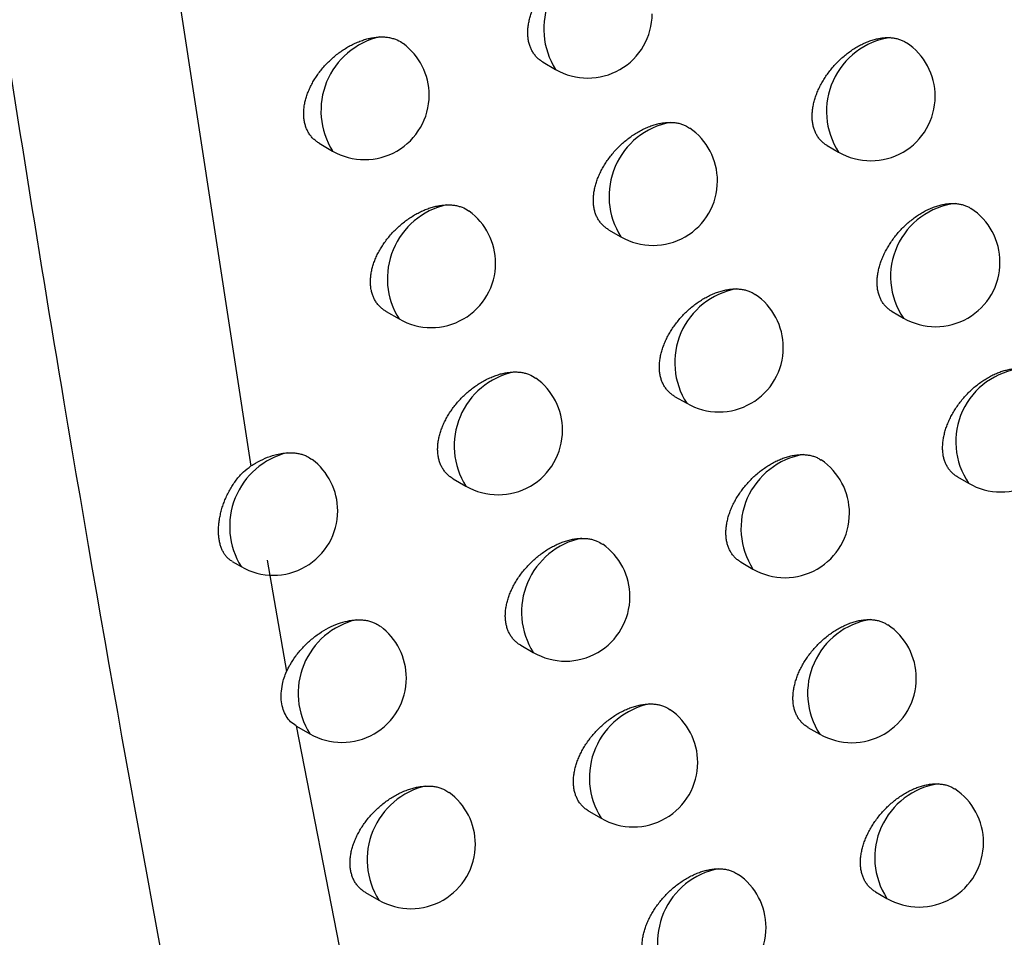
# Model space of a CAD drawing. Header units: millimetres. Extents: x -0.387 to 0.594, y -0.166 to 0.447.
# Tile 96 of 109: x 0.4678 to 0.47545, y 0.17626 to 0.18339. Entities that reach past the tile are written whole.
import ezdxf

# ---------------------------------------------------------------- set-up
doc = ezdxf.new("R2010")
doc.units = ezdxf.units.MM
doc.layers.add('FORMAT', color=7, linetype='Continuous')

msp = doc.modelspace()

# ---------------------------------------------------------------- linework, layer by layer
at = {"layer": 'FORMAT', "color": 7, "linetype": 'Continuous', "lineweight": 25}
for p, q in [((0.4686, 0.186376), (0.469595, 0.179922)), ((0.471864, 0.183057), (0.471961, 0.183001)), ((0.470126, 0.182428), (0.470229, 0.182368)), ((0.47407, 0.182411), (0.474159, 0.182359)), ((0.472373, 0.181757), (0.472468, 0.181702)), ((0.470644, 0.181123), (0.470745, 0.181064)), ((0.474574, 0.181121), (0.474662, 0.181071)), ((0.472885, 0.180463), (0.472979, 0.180409)), ((0.471165, 0.179823), (0.471265, 0.179766)), ((0.475082, 0.179838), (0.475168, 0.179788)), ((0.469449, 0.179181), (0.469519, 0.179141)), ((0.46972, 0.179192), (0.469872, 0.178326)), ((0.473401, 0.179175), (0.473493, 0.179122)), ((0.47169, 0.17853), (0.471788, 0.178474)), ((0.469947, 0.177904), (0.471172, 0.171619)), ((0.469948, 0.177903), (0.470052, 0.177843)), ((0.473921, 0.177893), (0.474012, 0.177841)), ((0.472218, 0.177243), (0.472315, 0.177187)), ((0.470485, 0.176611), (0.470588, 0.176552)), ((0.474445, 0.176617), (0.474534, 0.176565))]:
    msp.add_line(p, q, dxfattribs=at)
for centre, radius, start, end in [((0.472454, 0.183316), 0.0005848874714, 101.457502, 212.48703), ((0.472211, 0.183434), 0.0005, 240.0017, 0), ((0.470727, 0.182681), 0.0005881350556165, 103.233801, 212.11735), ((0.474643, 0.182676), 0.0005786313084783, 98.332893, 213.196306), ((0.474409, 0.182792), 0.0005000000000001, 0, 56.500048), ((0.470479, 0.182801), 0.0005000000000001, 0, 53.503188), ((0.470479, 0.182801), 0.0005, 240.0017, 0), ((0.474409, 0.182792), 0.0005000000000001, 240.0017, 0), ((0.47296, 0.182017), 0.0005838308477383, 100.924454, 212.608419), ((0.472718, 0.182135), 0.0005, 0, 55.273832), ((0.472718, 0.182135), 0.0005, 240.0017, 0), ((0.471242, 0.181377), 0.0005873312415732, 102.808597, 212.210666), ((0.475133, 0.181393), 0.000570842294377, 96.58978, 214.38438), ((0.474912, 0.181504), 0.0005, 0, 56.776434), ((0.470995, 0.181497), 0.0005000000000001, 0, 53.854222), ((0.470995, 0.181497), 0.0005000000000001, 240.0017, 0), ((0.474912, 0.181504), 0.0005, 240.0017, 0), ((0.473469, 0.180724), 0.0005826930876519, 100.359086, 212.739055), ((0.473229, 0.180842), 0.0005, 0, 55.594753), ((0.473229, 0.180842), 0.0005, 240.0017, 0), ((0.47176, 0.180079), 0.0005864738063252, 102.359384, 212.309984), ((0.471515, 0.180199), 0.0005, 0, 54.354884), ((0.475638, 0.180111), 0.0005696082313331, 95.862731, 214.522455), ((0.471515, 0.180199), 0.0005, 240.0017, 0), ((0.475418, 0.180221), 0.0005, 240.0017, 0), ((0.470019, 0.179453), 0.0005891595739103, 103.858291, 212.001424), ((0.473982, 0.179438), 0.000581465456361, 99.758825, 212.880024), ((0.469769, 0.179574), 0.0005, 0, 53.043574), ((0.473743, 0.179555), 0.0005, 0, 55.904494), ((0.469769, 0.179574), 0.0005, 240.0017, 0), ((0.473743, 0.179555), 0.0005, 240.0017, 0), ((0.472282, 0.178788), 0.0005855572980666, 101.884531, 212.415935), ((0.472038, 0.178907), 0.0005, 0, 54.699246), ((0.472038, 0.178907), 0.0005, 240.0017, 0), ((0.47055, 0.178156), 0.0005884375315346, 103.472033, 212.085879), ((0.474498, 0.178157), 0.0005801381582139, 99.120781, 213.032575), ((0.470302, 0.178276), 0.0005, 0, 53.416479), ((0.474262, 0.178274), 0.0005, 0, 56.202569), ((0.470302, 0.178276), 0.0005, 240.0017, 0), ((0.474262, 0.178274), 0.0005, 240.0017, 0), ((0.472808, 0.177502), 0.0005845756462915, 101.382241, 212.529234), ((0.472565, 0.17762), 0.0005, 0, 55.033158), ((0.472565, 0.17762), 0.0005, 240.0017, 0), ((0.471085, 0.176865), 0.0005876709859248, 103.064652, 212.175317), ((0.475018, 0.176882), 0.0005787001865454, 98.441685, 213.198149), ((0.474784, 0.176998), 0.0005, 0, 56.48828), ((0.470838, 0.176985), 0.0005, 0, 53.777102), ((0.470838, 0.176985), 0.0005, 240.0017, 0), ((0.474784, 0.176998), 0.0005, 240.0017, 0), ((0.473336, 0.176222), 0.0005835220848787, 100.85052, 212.650693), ((0.473095, 0.17634), 0.0005, 0, 55.356578), ((0.473095, 0.17634), 0.0005, 240.0017, 0)]:
    msp.add_arc(centre, radius, start, end, dxfattribs=at)
for points, knots in [([(0.4667984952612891, 0.1895504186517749), (0.4668702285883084, 0.1889966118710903), (0.4672674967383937, 0.1859295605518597), (0.4683323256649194, 0.1789053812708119), (0.4699421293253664, 0.1705778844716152), (0.4715314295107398, 0.163840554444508), (0.4725093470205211, 0.160021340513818), (0.4730284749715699, 0.1581272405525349), (0.4732880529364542, 0.1571801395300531)], [0, 0, 0, 0, 0.0497903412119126, 0.275745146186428, 0.6375461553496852, 0.8187324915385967, 0.9093613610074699, 1, 1, 1, 1]), ([(0.4718641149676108, 0.1830576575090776), (0.4718628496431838, 0.1830583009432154), (0.4718530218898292, 0.183063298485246), (0.4718366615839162, 0.1830754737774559), (0.4718151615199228, 0.1830942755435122), (0.4717962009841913, 0.1831162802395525), (0.4717801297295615, 0.1831405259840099), (0.4717671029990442, 0.1831666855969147), (0.4717569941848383, 0.1831945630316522), (0.4717497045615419, 0.1832246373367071), (0.4717454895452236, 0.1832561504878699), (0.4717442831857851, 0.1832886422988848), (0.4717459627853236, 0.1833219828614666), (0.4717505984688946, 0.1833566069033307), (0.4717581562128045, 0.1833918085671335), (0.4717684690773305, 0.1834271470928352), (0.4717814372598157, 0.1834625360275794), (0.4717972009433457, 0.1834982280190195), (0.4718155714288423, 0.1835336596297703), (0.4718363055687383, 0.1835684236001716), (0.4718593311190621, 0.1836024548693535), (0.471884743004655, 0.1836358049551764), (0.4719122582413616, 0.1836680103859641), (0.4719415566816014, 0.1836987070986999), (0.4719725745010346, 0.1837278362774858), (0.4720053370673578, 0.1837553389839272), (0.4720394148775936, 0.1837807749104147), (0.4720744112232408, 0.1838038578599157), (0.4721102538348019, 0.183824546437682), (0.4721469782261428, 0.1838427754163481), (0.4721839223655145, 0.1838581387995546), (0.4722206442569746, 0.1838704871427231), (0.4722570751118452, 0.183879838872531), (0.472293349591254, 0.1838861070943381), (0.4723203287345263, 0.1838884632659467), (0.4723350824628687, 0.1838887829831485), (0.4723381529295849, 0.1838888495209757)], [0, 0, 0, 0, 0.0045097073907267, 0.0350268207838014, 0.0657631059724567, 0.0971984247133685, 0.1288784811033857, 0.1587147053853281, 0.1887630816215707, 0.2194839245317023, 0.2504382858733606, 0.279863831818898, 0.3094942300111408, 0.3397685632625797, 0.3702642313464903, 0.3997253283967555, 0.429387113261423, 0.459675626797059, 0.4901779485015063, 0.5200928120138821, 0.5502088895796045, 0.5809520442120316, 0.6119087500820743, 0.6424968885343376, 0.673291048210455, 0.7047292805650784, 0.7363878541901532, 0.7675768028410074, 0.7989788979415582, 0.8310520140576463, 0.8633567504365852, 0.8948017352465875, 0.9264662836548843, 0.9588274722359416, 0.9914313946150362, 1, 1, 1, 1]), ([(0.4701261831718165, 0.1824281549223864), (0.4701247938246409, 0.1824288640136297), (0.4701146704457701, 0.1824340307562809), (0.4700978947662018, 0.182446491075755), (0.470075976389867, 0.1824656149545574), (0.4700566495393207, 0.1824879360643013), (0.4700403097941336, 0.1825124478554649), (0.4700271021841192, 0.1825388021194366), (0.4700168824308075, 0.1825667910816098), (0.4700095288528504, 0.182596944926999), (0.4700053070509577, 0.1826284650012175), (0.470004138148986, 0.1826608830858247), (0.4700058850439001, 0.1826940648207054), (0.4700106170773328, 0.1827284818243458), (0.4700182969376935, 0.1827634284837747), (0.4700287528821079, 0.1827984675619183), (0.4700418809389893, 0.1828335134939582), (0.4700578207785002, 0.1828688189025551), (0.4700763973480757, 0.1829038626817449), (0.4700973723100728, 0.1829382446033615), (0.4701206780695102, 0.1829718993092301), (0.470146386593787, 0.1830048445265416), (0.4701742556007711, 0.1830366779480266), (0.4702039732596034, 0.1830670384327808), (0.4702354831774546, 0.1830958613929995), (0.4702687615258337, 0.1831230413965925), (0.4703034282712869, 0.1831481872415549), (0.4703390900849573, 0.1831710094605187), (0.4703756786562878, 0.1831914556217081), (0.4704131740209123, 0.183209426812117), (0.4704503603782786, 0.1832243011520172), (0.4704867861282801, 0.1832360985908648), (0.4705223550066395, 0.1832449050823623), (0.4705578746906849, 0.1832511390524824), (0.4705810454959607, 0.1832527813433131), (0.4705926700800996, 0.1832536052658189)], [0, 0, 0, 0, 0.0049370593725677, 0.0359735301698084, 0.0672345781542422, 0.0992137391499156, 0.1314450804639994, 0.1616361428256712, 0.1920430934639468, 0.2231352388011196, 0.2544656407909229, 0.2841414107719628, 0.3140240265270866, 0.3445565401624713, 0.3753122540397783, 0.4050179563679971, 0.4349253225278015, 0.4654612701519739, 0.496211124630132, 0.5264598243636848, 0.5569106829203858, 0.5879899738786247, 0.6192826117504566, 0.6503540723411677, 0.6816333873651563, 0.713561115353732, 0.7457101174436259, 0.7775342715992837, 0.8095749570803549, 0.8422967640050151, 0.8752535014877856, 0.905933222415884, 0.9368075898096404, 0.9682969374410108, 1, 1, 1, 1]), ([(0.4705926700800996, 0.1832536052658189), (0.4706035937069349, 0.1832538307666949), (0.4706255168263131, 0.1832542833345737), (0.4706571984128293, 0.1832512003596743), (0.4706879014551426, 0.183245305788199), (0.4707261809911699, 0.183233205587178), (0.4707559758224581, 0.1832190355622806), (0.4707734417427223, 0.1832052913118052), (0.4707761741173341, 0.1832031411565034)], [0, 0, 0, 0, 0.1548480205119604, 0.310771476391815, 0.4700864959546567, 0.6305732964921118, 0.9422067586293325, 1, 1, 1, 1]), ([(0.474069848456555, 0.182410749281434), (0.4740687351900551, 0.1824113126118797), (0.4740592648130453, 0.1824161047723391), (0.4740434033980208, 0.1824279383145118), (0.4740223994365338, 0.1824463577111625), (0.4740038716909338, 0.1824679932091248), (0.4739881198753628, 0.1824919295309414), (0.4739753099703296, 0.1825178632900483), (0.4739653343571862, 0.1825456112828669), (0.4739581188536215, 0.1825755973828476), (0.4739539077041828, 0.1826071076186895), (0.4739526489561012, 0.1826396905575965), (0.4739542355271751, 0.1826732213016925), (0.4739587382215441, 0.1827080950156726), (0.4739661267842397, 0.1827436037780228), (0.4739762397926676, 0.1827793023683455), (0.4739889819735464, 0.1828151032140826), (0.4740044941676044, 0.1828512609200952), (0.4740225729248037, 0.1828871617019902), (0.4740429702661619, 0.182922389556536), (0.4740656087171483, 0.1829568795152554), (0.4740906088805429, 0.1829907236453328), (0.4741176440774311, 0.1830233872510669), (0.4741463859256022, 0.1830545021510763), (0.4741767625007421, 0.1830840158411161), (0.4742088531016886, 0.1831119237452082), (0.4742421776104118, 0.1831377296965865), (0.4742763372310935, 0.1831611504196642), (0.4743112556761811, 0.1831821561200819), (0.4743470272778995, 0.1832007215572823), (0.4743829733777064, 0.183216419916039), (0.4744186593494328, 0.1832291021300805), (0.4744540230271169, 0.1832388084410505), (0.4744892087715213, 0.1832454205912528), (0.4745246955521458, 0.1832491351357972), (0.4745475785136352, 0.1832486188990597), (0.4745593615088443, 0.1832483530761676)], [0, 0, 0, 0, 0.0039555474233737, 0.0336491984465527, 0.0635543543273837, 0.0941322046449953, 0.1249447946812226, 0.1541375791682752, 0.1835366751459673, 0.2135888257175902, 0.2438674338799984, 0.272762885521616, 0.3018592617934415, 0.3315875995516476, 0.3615333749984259, 0.390466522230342, 0.4195975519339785, 0.4493479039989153, 0.479310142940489, 0.508592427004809, 0.5380731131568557, 0.568173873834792, 0.5984865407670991, 0.6282729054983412, 0.6582614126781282, 0.6888833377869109, 0.7197225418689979, 0.7499445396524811, 0.7803740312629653, 0.8114572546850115, 0.8427662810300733, 0.8731587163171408, 0.9037632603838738, 0.9350399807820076, 0.9665505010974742, 1, 1, 1, 1]), ([(0.4745593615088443, 0.1832483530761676), (0.474569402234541, 0.1832475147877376), (0.4745895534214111, 0.1832458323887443), (0.4746183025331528, 0.1832395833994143), (0.4746455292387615, 0.1832301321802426), (0.4746683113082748, 0.1832203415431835), (0.4746798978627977, 0.1832111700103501), (0.4746841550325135, 0.1832078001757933)], [0, 0, 0, 0, 0.2139405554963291, 0.4293669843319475, 0.6494792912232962, 0.871210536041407, 1, 1, 1, 1]), ([(0.4723727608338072, 0.1817576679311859), (0.4723715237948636, 0.1817582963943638), (0.472361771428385, 0.181763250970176), (0.4723455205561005, 0.1817753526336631), (0.4723241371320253, 0.1817940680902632), (0.4723052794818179, 0.1818159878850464), (0.4722892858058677, 0.1818401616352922), (0.4722763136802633, 0.1818662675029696), (0.4722662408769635, 0.1818941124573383), (0.4722589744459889, 0.18192416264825), (0.4722547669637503, 0.1819556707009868), (0.4722535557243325, 0.1819881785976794), (0.4722552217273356, 0.1820215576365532), (0.4722598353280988, 0.1820562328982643), (0.4722673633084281, 0.1820914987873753), (0.4722776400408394, 0.1821269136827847), (0.4722905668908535, 0.1821623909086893), (0.4723062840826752, 0.1821981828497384), (0.4723245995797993, 0.182233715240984), (0.4723452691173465, 0.1822685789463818), (0.472368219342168, 0.1823027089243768), (0.4723935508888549, 0.1823361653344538), (0.4724209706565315, 0.1823684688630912), (0.4724501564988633, 0.1823992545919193), (0.4724810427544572, 0.1824284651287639), (0.4725136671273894, 0.1824560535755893), (0.4725475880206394, 0.1824815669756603), (0.4725824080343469, 0.182504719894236), (0.4726180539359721, 0.1825254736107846), (0.4726545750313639, 0.1825437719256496), (0.4726913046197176, 0.1825592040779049), (0.4727278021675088, 0.1825716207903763), (0.4727640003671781, 0.1825810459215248), (0.4728000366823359, 0.182587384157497), (0.472828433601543, 0.1825899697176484), (0.4728445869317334, 0.1825902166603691), (0.4728491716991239, 0.1825902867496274)], [0, 0, 0, 0, 0.0044117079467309, 0.0347803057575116, 0.0653665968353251, 0.0966467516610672, 0.1281696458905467, 0.1578987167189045, 0.1878388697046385, 0.2184478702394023, 0.2492890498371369, 0.2786345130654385, 0.308184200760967, 0.3383759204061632, 0.368788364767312, 0.3981714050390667, 0.4277547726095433, 0.457964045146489, 0.4883869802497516, 0.518201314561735, 0.54821651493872, 0.5788581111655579, 0.6097131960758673, 0.6401629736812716, 0.6708181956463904, 0.7021160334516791, 0.7336338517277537, 0.7646465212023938, 0.795871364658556, 0.827764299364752, 0.8598878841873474, 0.8911359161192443, 0.9226021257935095, 0.9547604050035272, 0.9871597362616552, 1, 1, 1, 1]), ([(0.4728491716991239, 0.1825902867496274), (0.4728596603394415, 0.1825900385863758), (0.4728807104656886, 0.1825895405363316), (0.4729109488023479, 0.1825850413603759), (0.4729399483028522, 0.1825775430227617), (0.4729716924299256, 0.1825659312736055), (0.4729907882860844, 0.1825529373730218), (0.4730020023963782, 0.1825453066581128)], [0, 0, 0, 0, 0.1802836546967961, 0.3618194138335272, 0.5473038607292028, 0.7341525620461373, 1, 1, 1, 1]), ([(0.4706439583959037, 0.1811228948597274), (0.4706425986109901, 0.1811235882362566), (0.470632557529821, 0.1811287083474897), (0.470615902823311, 0.1811410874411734), (0.4705941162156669, 0.1811601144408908), (0.4705749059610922, 0.1811823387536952), (0.4705586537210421, 0.1812067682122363), (0.4705455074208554, 0.1812330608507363), (0.4705353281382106, 0.1812610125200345), (0.4705280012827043, 0.181291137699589), (0.4705237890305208, 0.1813226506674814), (0.4705226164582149, 0.1813550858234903), (0.4705243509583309, 0.1813883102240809), (0.4705290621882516, 0.1814227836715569), (0.4705367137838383, 0.1814578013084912), (0.4705471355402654, 0.1814929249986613), (0.4705602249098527, 0.1815280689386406), (0.4705761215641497, 0.1815634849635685), (0.4705946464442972, 0.18159863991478), (0.4706155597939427, 0.1816331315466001), (0.470638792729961, 0.1816668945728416), (0.4706644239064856, 0.1816999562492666), (0.4706921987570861, 0.1817318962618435), (0.4707218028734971, 0.1817623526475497), (0.4707531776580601, 0.1817912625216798), (0.4707863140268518, 0.1818185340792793), (0.4708208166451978, 0.1818437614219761), (0.4708562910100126, 0.1818666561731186), (0.4708926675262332, 0.1818871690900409), (0.4709299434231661, 0.181905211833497), (0.470967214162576, 0.1819202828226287), (0.471004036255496, 0.1819323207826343), (0.4710403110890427, 0.1819413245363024), (0.4710765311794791, 0.1819476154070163), (0.4711001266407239, 0.1819491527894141), (0.4711119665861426, 0.1819499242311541)], [0, 0, 0, 0, 0.0048409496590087, 0.0357471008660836, 0.0668763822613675, 0.0987185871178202, 0.1308109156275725, 0.1609213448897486, 0.1912467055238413, 0.2222539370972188, 0.2534981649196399, 0.283126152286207, 0.3129605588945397, 0.3434435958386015, 0.3741494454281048, 0.4038108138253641, 0.4336737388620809, 0.4641652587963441, 0.4948708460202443, 0.5250499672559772, 0.555431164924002, 0.5864410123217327, 0.6176644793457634, 0.6486223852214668, 0.6797878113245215, 0.7116010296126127, 0.7436354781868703, 0.775300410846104, 0.8071810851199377, 0.8397405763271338, 0.87253426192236, 0.903853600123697, 0.9353825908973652, 0.9675756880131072, 0.9999999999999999, 0.9999999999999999, 0.9999999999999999, 0.9999999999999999]), ([(0.4711119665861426, 0.1819499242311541), (0.4711228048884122, 0.1819500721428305), (0.4711445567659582, 0.1819503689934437), (0.4711759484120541, 0.1819470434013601), (0.4712063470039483, 0.1819409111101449), (0.4712441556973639, 0.1819284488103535), (0.4712722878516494, 0.1819148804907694), (0.4712883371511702, 0.1819019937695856), (0.4712898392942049, 0.1819007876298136)], [0, 0, 0, 0, 0.1589185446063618, 0.3189407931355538, 0.4824437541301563, 0.6471492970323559, 0.9669747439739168, 1, 1, 1, 1]), ([(0.4745740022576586, 0.1811214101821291), (0.4745729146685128, 0.1811219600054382), (0.4745635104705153, 0.1811267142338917), (0.4745477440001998, 0.1811384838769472), (0.4745268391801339, 0.1811568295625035), (0.4745083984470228, 0.1811783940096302), (0.4744927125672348, 0.1812022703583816), (0.474479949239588, 0.1812281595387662), (0.4744700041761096, 0.1812558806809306), (0.4744628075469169, 0.1812858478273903), (0.4744586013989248, 0.1813173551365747), (0.4744573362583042, 0.181349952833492), (0.474458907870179, 0.1813835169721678), (0.474463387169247, 0.1814184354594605), (0.4744707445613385, 0.1814540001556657), (0.4744808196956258, 0.1814897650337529), (0.4744935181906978, 0.1815256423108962), (0.4745089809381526, 0.1815618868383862), (0.4745270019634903, 0.1815978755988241), (0.4745473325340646, 0.1816331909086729), (0.474569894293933, 0.1816677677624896), (0.4745948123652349, 0.1817017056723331), (0.4746217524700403, 0.1817344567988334), (0.4746503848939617, 0.1817656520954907), (0.4746806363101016, 0.1817952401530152), (0.4747125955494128, 0.1818232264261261), (0.4747457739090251, 0.1818491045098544), (0.4747797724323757, 0.1818725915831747), (0.474814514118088, 0.1818936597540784), (0.4748501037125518, 0.1819122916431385), (0.4748858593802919, 0.1819280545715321), (0.4749213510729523, 0.1819408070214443), (0.4749565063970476, 0.1819505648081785), (0.4749915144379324, 0.1819573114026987), (0.4750216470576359, 0.1819603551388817), (0.475046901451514, 0.1819610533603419), (0.4750604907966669, 0.1819603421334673), (0.4750672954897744, 0.1819599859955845)], [0, 0, 0, 0, 0.0038592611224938, 0.0333703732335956, 0.0630913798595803, 0.0934796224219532, 0.1241005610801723, 0.1531428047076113, 0.1823900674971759, 0.2122861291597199, 0.2424071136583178, 0.2711726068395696, 0.3001380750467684, 0.3297325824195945, 0.3595435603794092, 0.38834736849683, 0.417348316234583, 0.4469665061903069, 0.4767959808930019, 0.5059300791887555, 0.5352618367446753, 0.5652116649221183, 0.595372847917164, 0.6249806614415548, 0.6547896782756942, 0.6852294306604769, 0.7158856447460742, 0.7459000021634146, 0.7761205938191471, 0.8069910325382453, 0.8380859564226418, 0.8682562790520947, 0.8986371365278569, 0.9296850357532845, 0.9609648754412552, 0.9804536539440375, 1, 1, 1, 1]), ([(0.4750672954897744, 0.1819599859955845), (0.4750772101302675, 0.1819589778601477), (0.4750971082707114, 0.1819569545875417), (0.4751254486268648, 0.1819502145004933), (0.4751521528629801, 0.1819401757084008), (0.47517273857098, 0.1819310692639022), (0.4751825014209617, 0.1819230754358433), (0.4751850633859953, 0.1819209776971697)], [0, 0, 0, 0, 0.2251771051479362, 0.451918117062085, 0.6835910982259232, 0.9169680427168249, 1, 1, 1, 1]), ([(0.4728851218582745, 0.1804635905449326), (0.4728839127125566, 0.1804642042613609), (0.4728742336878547, 0.180469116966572), (0.472858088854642, 0.1804811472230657), (0.4728368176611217, 0.1804997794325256), (0.4728180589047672, 0.1805216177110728), (0.472802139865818, 0.1805457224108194), (0.4727892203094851, 0.1805717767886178), (0.4727791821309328, 0.1805995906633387), (0.4727719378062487, 0.1806296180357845), (0.4727677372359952, 0.1806611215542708), (0.472766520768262, 0.1806936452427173), (0.472768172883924, 0.1807270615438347), (0.4727727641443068, 0.1807617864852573), (0.4727802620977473, 0.1807971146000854), (0.472790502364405, 0.180832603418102), (0.472803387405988, 0.180868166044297), (0.4728190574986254, 0.1809040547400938), (0.4728373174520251, 0.1809396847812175), (0.4728579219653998, 0.1809746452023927), (0.4728807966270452, 0.1810088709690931), (0.4729060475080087, 0.1810424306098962), (0.4729333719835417, 0.1810748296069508), (0.4729624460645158, 0.1811057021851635), (0.4729932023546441, 0.1811349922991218), (0.4730256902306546, 0.1811626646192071), (0.4730594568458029, 0.1811882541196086), (0.473094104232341, 0.1812114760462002), (0.4731295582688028, 0.1812322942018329), (0.4731658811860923, 0.1812506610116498), (0.4732024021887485, 0.1812661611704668), (0.4732386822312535, 0.1812786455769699), (0.4732746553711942, 0.1812881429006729), (0.4733104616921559, 0.1812945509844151), (0.4733403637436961, 0.181297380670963), (0.4733579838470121, 0.181297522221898), (0.4733641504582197, 0.1812975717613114)], [0, 0, 0, 0, 0.0043134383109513, 0.0345284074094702, 0.0649595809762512, 0.0960794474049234, 0.1274400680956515, 0.1570546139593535, 0.1868791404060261, 0.2173688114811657, 0.2480892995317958, 0.2773457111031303, 0.3068056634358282, 0.3369055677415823, 0.3672255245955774, 0.3965211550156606, 0.4260166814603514, 0.4561370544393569, 0.4864708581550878, 0.5161761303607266, 0.5460818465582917, 0.5766130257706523, 0.6073575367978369, 0.6376621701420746, 0.6681716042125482, 0.6993219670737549, 0.730691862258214, 0.7615235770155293, 0.7925664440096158, 0.8242743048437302, 0.8562117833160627, 0.8872597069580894, 0.9185243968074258, 0.9504765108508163, 0.9826679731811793, 1, 1, 1, 1]), ([(0.4733641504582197, 0.1812975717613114), (0.4733745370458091, 0.1812972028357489), (0.4733953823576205, 0.1812964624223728), (0.4734252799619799, 0.1812916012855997), (0.4734538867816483, 0.1812837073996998), (0.4734835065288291, 0.181272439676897), (0.4735008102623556, 0.1812602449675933), (0.4735103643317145, 0.1812535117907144)], [0, 0, 0, 0, 0.1869180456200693, 0.3751342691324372, 0.5674444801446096, 0.7611691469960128, 1, 1, 1, 1]), ([(0.471165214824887, 0.1798236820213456), (0.4711638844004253, 0.1798243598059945), (0.4711539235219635, 0.1798294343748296), (0.4711373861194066, 0.1798417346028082), (0.471115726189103, 0.1798606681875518), (0.4710966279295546, 0.1798827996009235), (0.4710804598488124, 0.179907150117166), (0.4710673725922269, 0.1799333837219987), (0.4710572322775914, 0.1799612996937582), (0.471049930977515, 0.1799913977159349), (0.4710457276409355, 0.1800229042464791), (0.4710445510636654, 0.1800553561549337), (0.4710462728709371, 0.1800886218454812), (0.4710509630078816, 0.1801231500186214), (0.4710585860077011, 0.1801582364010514), (0.4710689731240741, 0.1801934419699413), (0.4710820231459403, 0.1802286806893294), (0.4710978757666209, 0.1802642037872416), (0.4711163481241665, 0.1802994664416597), (0.4711371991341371, 0.180334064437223), (0.4711603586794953, 0.1803679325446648), (0.4711859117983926, 0.1804011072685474), (0.4712135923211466, 0.1804331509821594), (0.4712430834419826, 0.1804637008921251), (0.4712743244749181, 0.1804926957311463), (0.4713073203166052, 0.180520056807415), (0.4713416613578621, 0.1805453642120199), (0.4713769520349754, 0.1805683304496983), (0.4714131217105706, 0.180588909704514), (0.4714501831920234, 0.1806070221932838), (0.4714874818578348, 0.1806222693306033), (0.4715245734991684, 0.1806345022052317), (0.4715613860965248, 0.1806437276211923), (0.4715980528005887, 0.1806498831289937), (0.4716224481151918, 0.180651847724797), (0.4716346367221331, 0.1806522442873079), (0.4716349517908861, 0.1806522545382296)], [0, 0, 0, 0, 0.0047436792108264, 0.0355158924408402, 0.066509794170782, 0.0982114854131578, 0.1301612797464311, 0.160184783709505, 0.1904222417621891, 0.2213382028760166, 0.2524898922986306, 0.2820619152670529, 0.3118398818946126, 0.3422650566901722, 0.3729126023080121, 0.4025209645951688, 0.4323307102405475, 0.4627688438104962, 0.4934211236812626, 0.5235228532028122, 0.5538265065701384, 0.5847587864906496, 0.6159048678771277, 0.6467433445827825, 0.6777889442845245, 0.7094814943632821, 0.7413951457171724, 0.7728974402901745, 0.8046146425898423, 0.8370082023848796, 0.8696351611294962, 0.9014273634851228, 0.9334415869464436, 0.9661605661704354, 0.9991252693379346, 1, 1, 1, 1]), ([(0.4716349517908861, 0.1806522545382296), (0.471645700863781, 0.1806523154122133), (0.4716672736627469, 0.1806524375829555), (0.471698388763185, 0.1806488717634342), (0.4717283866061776, 0.1806423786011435), (0.4717660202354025, 0.180630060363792), (0.4717901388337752, 0.1806151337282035), (0.4718060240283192, 0.1806053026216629)], [0, 0, 0, 0, 0.1646951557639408, 0.3305341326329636, 0.4999803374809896, 0.6706728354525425, 1, 1, 1, 1]), ([(0.475082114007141, 0.179837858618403), (0.4750810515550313, 0.1798383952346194), (0.4750717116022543, 0.179843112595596), (0.475056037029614, 0.179854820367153), (0.4750352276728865, 0.1798730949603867), (0.4750168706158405, 0.1798945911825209), (0.4750012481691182, 0.1799184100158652), (0.4749885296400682, 0.1799442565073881), (0.4749786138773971, 0.1799719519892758), (0.4749714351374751, 0.1800019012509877), (0.4749672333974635, 0.1800334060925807), (0.4749659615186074, 0.1800660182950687), (0.4749675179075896, 0.180099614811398), (0.4749719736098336, 0.1801345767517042), (0.4749792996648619, 0.1801701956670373), (0.474989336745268, 0.180206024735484), (0.4750019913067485, 0.1802419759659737), (0.4750174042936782, 0.1802783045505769), (0.4750353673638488, 0.1803143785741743), (0.4750556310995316, 0.1803497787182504), (0.4750781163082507, 0.1803844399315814), (0.4751029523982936, 0.1804184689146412), (0.4751297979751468, 0.1804513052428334), (0.4751583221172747, 0.180482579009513), (0.4751884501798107, 0.1805122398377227), (0.4752202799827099, 0.1805403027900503), (0.4752533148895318, 0.1805662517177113), (0.4752871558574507, 0.180589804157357), (0.4753217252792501, 0.1806109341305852), (0.4753571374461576, 0.180629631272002), (0.4753927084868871, 0.1806454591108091), (0.4754280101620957, 0.1806582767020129), (0.4754629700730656, 0.1806681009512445), (0.4754977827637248, 0.1806749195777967), (0.4755288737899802, 0.1806781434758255), (0.4755561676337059, 0.1806788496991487), (0.4755717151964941, 0.1806777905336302), (0.4755795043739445, 0.1806772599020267)], [0, 0, 0, 0, 0.0037634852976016, 0.0330845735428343, 0.062613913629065, 0.0928049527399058, 0.1232266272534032, 0.1521090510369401, 0.1811951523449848, 0.2109256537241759, 0.240879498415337, 0.2695044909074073, 0.2983284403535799, 0.3277782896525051, 0.3574435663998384, 0.3861072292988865, 0.4149672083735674, 0.444442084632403, 0.474127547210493, 0.5031034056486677, 0.5322760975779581, 0.5620645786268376, 0.5920637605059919, 0.6214844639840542, 0.6511053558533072, 0.6813540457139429, 0.7118182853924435, 0.7416181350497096, 0.7716228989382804, 0.802273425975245, 0.8331470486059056, 0.8630895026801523, 0.893240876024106, 0.9240540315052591, 0.9550972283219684, 0.9775041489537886, 0.9999999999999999, 0.9999999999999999, 0.9999999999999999, 0.9999999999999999]), ([(0.4695954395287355, 0.179922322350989), (0.4696073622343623, 0.1799299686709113), (0.4696432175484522, 0.1799529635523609), (0.4697059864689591, 0.1799843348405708), (0.469773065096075, 0.1800077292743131), (0.4698308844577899, 0.1800206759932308), (0.4698622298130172, 0.1800234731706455), (0.4698779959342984, 0.180024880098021)], [0, 0, 0, 0, 0.1297877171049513, 0.3903123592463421, 0.6582788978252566, 0.8281207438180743, 0.9999999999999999, 0.9999999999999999, 0.9999999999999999, 0.9999999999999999]), ([(0.4698779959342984, 0.180024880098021), (0.4698890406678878, 0.1800252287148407), (0.4699112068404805, 0.1800259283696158), (0.4699433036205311, 0.1800232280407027), (0.4699744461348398, 0.1800177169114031), (0.4700037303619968, 0.1800090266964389), (0.4700368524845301, 0.1799956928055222), (0.4700568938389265, 0.1799812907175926), (0.4700692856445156, 0.1799723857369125)], [0, 0, 0, 0, 0.1494289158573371, 0.2998956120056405, 0.4536351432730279, 0.6085054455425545, 0.7579343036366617, 1, 1, 1, 1]), ([(0.4734012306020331, 0.179175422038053), (0.4734000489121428, 0.1791760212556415), (0.4733904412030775, 0.1791808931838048), (0.4733743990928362, 0.1791928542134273), (0.4733532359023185, 0.1792114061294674), (0.4733345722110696, 0.1792331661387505), (0.4733187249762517, 0.179257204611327), (0.4733058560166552, 0.1792832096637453), (0.4732958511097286, 0.1793109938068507), (0.4732886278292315, 0.1793409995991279), (0.4732844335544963, 0.1793724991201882), (0.4732832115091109, 0.1794050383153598), (0.4732848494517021, 0.1794384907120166), (0.4732894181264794, 0.1794732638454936), (0.473296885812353, 0.1795086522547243), (0.4733070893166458, 0.1795442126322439), (0.473319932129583, 0.1795798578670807), (0.4733355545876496, 0.1796158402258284), (0.4733537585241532, 0.1796515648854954), (0.4733742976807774, 0.1796866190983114), (0.4733970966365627, 0.1797209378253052), (0.4734222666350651, 0.179754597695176), (0.4734494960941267, 0.1797870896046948), (0.4734784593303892, 0.1798180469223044), (0.4735090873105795, 0.179847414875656), (0.4735414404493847, 0.1798751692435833), (0.473575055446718, 0.1799008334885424), (0.473609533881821, 0.1799241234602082), (0.4736448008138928, 0.1799450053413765), (0.4736809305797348, 0.1799634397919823), (0.4737172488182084, 0.1799790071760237), (0.4737533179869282, 0.1799915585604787), (0.4737890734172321, 0.1800011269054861), (0.473824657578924, 0.1800076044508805), (0.4738561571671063, 0.1800106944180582), (0.4738753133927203, 0.1800106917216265), (0.4738831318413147, 0.1800106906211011)], [0, 0, 0, 0, 0.0042151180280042, 0.0342709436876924, 0.0645414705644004, 0.0954955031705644, 0.1266883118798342, 0.1561806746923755, 0.185881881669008, 0.216244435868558, 0.2468364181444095, 0.2759946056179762, 0.3053555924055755, 0.3353542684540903, 0.365572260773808, 0.3947709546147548, 0.4241690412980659, 0.4541906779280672, 0.4844254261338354, 0.5140129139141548, 0.5438003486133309, 0.5742120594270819, 0.6048368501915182, 0.6349893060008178, 0.6653458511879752, 0.6963414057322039, 0.7275559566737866, 0.7582016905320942, 0.789057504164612, 0.8205750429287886, 0.852321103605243, 0.8831653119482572, 0.9142248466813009, 0.9459670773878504, 0.9779469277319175, 1, 1, 1, 1]), ([(0.4738831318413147, 0.1800106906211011), (0.4738934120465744, 0.1800101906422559), (0.4739140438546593, 0.1800091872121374), (0.4739435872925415, 0.180003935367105), (0.4739717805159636, 0.1799956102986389), (0.473999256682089, 0.179984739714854), (0.4740147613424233, 0.1799734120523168), (0.474022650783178, 0.1799676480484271)], [0, 0, 0, 0, 0.1943278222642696, 0.3900052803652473, 0.5899390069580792, 0.7913432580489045, 1, 1, 1, 1]), ([(0.4694502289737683, 0.1791825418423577), (0.4694417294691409, 0.179187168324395), (0.469425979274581, 0.1791957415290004), (0.469407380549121, 0.1792144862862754), (0.4693914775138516, 0.1792342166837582), (0.469377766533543, 0.1792568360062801), (0.4693660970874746, 0.179282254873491), (0.4693567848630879, 0.1793100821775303), (0.4693498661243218, 0.1793399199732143), (0.4693453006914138, 0.1793716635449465), (0.4693431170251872, 0.1794055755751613), (0.4693434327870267, 0.1794409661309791), (0.4693462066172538, 0.1794773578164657), (0.4693514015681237, 0.1795146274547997), (0.4693591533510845, 0.1795530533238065), (0.4693694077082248, 0.1795918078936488), (0.4693820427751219, 0.1796303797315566), (0.469397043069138, 0.1796686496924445), (0.4694146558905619, 0.1797068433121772), (0.4694346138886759, 0.1797439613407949), (0.4694641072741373, 0.1797914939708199), (0.469498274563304, 0.1798358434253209), (0.4695444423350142, 0.1798842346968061), (0.4695755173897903, 0.1799074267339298), (0.4695953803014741, 0.1799222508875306)], [0, 0, 0, 0, 0.0490084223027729, 0.0908161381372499, 0.1317973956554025, 0.1730623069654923, 0.215221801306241, 0.2576905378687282, 0.298729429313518, 0.3400534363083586, 0.3822764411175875, 0.4248099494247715, 0.4658454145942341, 0.5071654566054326, 0.5493830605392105, 0.5919111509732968, 0.6329587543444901, 0.6742934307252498, 0.7165388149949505, 0.7591025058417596, 0.7998244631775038, 0.8827290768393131, 0.9250414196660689, 1, 1, 1, 1]), ([(0.4716899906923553, 0.178530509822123), (0.471688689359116, 0.1785311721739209), (0.4716788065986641, 0.1785362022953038), (0.4716623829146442, 0.1785484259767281), (0.4716408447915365, 0.1785672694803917), (0.471621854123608, 0.1785893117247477), (0.4716057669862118, 0.178613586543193), (0.4715927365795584, 0.1786397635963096), (0.4715826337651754, 0.1786676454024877), (0.4715753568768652, 0.1786977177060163), (0.4715711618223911, 0.1787292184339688), (0.4715699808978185, 0.1787616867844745), (0.4715716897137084, 0.1787949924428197), (0.471576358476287, 0.1788295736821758), (0.4715839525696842, 0.1788647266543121), (0.471594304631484, 0.1789000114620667), (0.4716073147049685, 0.1789353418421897), (0.4716231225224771, 0.1789709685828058), (0.4716415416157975, 0.1790063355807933), (0.4716623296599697, 0.1790410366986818), (0.4716854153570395, 0.1790750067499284), (0.4717108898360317, 0.1791082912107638), (0.4717384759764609, 0.1791404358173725), (0.4717678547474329, 0.1791710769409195), (0.4717989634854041, 0.1792001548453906), (0.4718318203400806, 0.1792276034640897), (0.4718660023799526, 0.1792529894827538), (0.4719011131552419, 0.1792760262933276), (0.4719370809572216, 0.1792966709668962), (0.4719739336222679, 0.1793148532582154), (0.4720110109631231, 0.1793301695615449), (0.47204787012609, 0.1793424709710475), (0.4720844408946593, 0.1793517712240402), (0.4721208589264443, 0.1793579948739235), (0.472146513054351, 0.1793601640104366), (0.4721599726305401, 0.1793605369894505), (0.472161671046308, 0.179360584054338)], [0, 0, 0, 0, 0.004645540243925, 0.0352797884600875, 0.0661342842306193, 0.0976914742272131, 0.1294947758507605, 0.1594247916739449, 0.1895677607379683, 0.2203858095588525, 0.2514383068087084, 0.2809460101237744, 0.3106591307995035, 0.3410178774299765, 0.3715984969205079, 0.4011450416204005, 0.4308927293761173, 0.4612683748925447, 0.4918581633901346, 0.5218745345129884, 0.5520926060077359, 0.5829390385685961, 0.6139993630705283, 0.6447123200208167, 0.675631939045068, 0.7071974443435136, 0.7389838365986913, 0.7703197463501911, 0.8018696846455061, 0.8340933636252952, 0.8665495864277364, 0.8981524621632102, 0.9299760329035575, 0.962499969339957, 0.9952680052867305, 1, 1, 1, 1]), ([(0.472161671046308, 0.179360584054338), (0.4721723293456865, 0.1793605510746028), (0.4721937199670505, 0.1793604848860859), (0.4722245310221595, 0.1793566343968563), (0.4722541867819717, 0.1793498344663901), (0.4722897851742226, 0.1793377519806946), (0.4723121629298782, 0.179323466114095), (0.4723264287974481, 0.179314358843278)], [0, 0, 0, 0, 0.169638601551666, 0.3404553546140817, 0.5149876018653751, 0.6908035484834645, 0.9999999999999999, 0.9999999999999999, 0.9999999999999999, 0.9999999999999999]), ([(0.4698717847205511, 0.1783257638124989), (0.4698759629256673, 0.1783346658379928), (0.4698843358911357, 0.1783525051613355), (0.4699065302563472, 0.1783932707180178), (0.4699420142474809, 0.1784477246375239), (0.4699956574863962, 0.1785123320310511), (0.4700574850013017, 0.1785719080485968), (0.4701254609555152, 0.1786240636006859), (0.4701985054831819, 0.1786676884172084), (0.4702720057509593, 0.1786996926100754), (0.4703448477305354, 0.178721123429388), (0.4703903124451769, 0.1787256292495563), (0.4704133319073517, 0.1787279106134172)], [0, 0, 0, 0, 0.0421320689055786, 0.0844310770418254, 0.1951764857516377, 0.3089678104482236, 0.4227785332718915, 0.5397334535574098, 0.6563566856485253, 0.7762846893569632, 0.886729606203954, 0.9999999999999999, 0.9999999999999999, 0.9999999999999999, 0.9999999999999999]), ([(0.4704133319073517, 0.1787279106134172), (0.4704242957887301, 0.1787281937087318), (0.4704462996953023, 0.1787287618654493), (0.470478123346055, 0.1787258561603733), (0.4705089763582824, 0.1787201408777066), (0.4705379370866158, 0.1787112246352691), (0.4705693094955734, 0.1786983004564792), (0.4705878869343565, 0.1786846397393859), (0.4705989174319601, 0.1786765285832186)], [0, 0, 0, 0, 0.153050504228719, 0.3071639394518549, 0.4646295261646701, 0.6232532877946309, 0.7763037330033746, 1, 1, 1, 1]), ([(0.4739211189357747, 0.1778931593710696), (0.4739199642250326, 0.177893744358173), (0.4739104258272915, 0.1778985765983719), (0.4738944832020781, 0.1779104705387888), (0.4738734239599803, 0.1779289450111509), (0.473854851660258, 0.1779506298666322), (0.4738390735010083, 0.1779746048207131), (0.4738262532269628, 0.1780005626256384), (0.4738162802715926, 0.1780283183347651), (0.4738090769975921, 0.1780583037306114), (0.4738048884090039, 0.1780897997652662), (0.4738036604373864, 0.178122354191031), (0.47380528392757, 0.1781558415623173), (0.473809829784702, 0.1781906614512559), (0.4738172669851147, 0.178226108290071), (0.4738274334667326, 0.1782617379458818), (0.473840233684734, 0.1782974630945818), (0.4738558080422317, 0.1783335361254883), (0.4738739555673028, 0.1783693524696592), (0.4738944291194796, 0.1784044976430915), (0.4739171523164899, 0.1784389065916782), (0.4739422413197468, 0.1784726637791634), (0.4739693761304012, 0.1785052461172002), (0.4739982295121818, 0.1785362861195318), (0.4740287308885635, 0.178565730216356), (0.4740609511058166, 0.1785935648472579), (0.4740944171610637, 0.1786193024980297), (0.4741287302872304, 0.1786426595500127), (0.4741638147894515, 0.1786636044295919), (0.4741997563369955, 0.1786821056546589), (0.4742358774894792, 0.1786977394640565), (0.4742717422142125, 0.1787103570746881), (0.4743072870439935, 0.1787199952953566), (0.4743426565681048, 0.1787265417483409), (0.4743758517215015, 0.1787299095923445), (0.474396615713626, 0.1787297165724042), (0.4744061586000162, 0.1787296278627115)], [0, 0, 0, 0, 0.0041169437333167, 0.0340076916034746, 0.0641116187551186, 0.094893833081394, 0.1259128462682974, 0.1552750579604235, 0.1848449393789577, 0.2150722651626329, 0.245527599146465, 0.2745781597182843, 0.3038307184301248, 0.3337185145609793, 0.3638248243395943, 0.3929168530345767, 0.4222076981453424, 0.4521205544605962, 0.4822461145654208, 0.5117068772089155, 0.5413670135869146, 0.5716499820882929, 0.6021456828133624, 0.6321386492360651, 0.6623349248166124, 0.6931680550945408, 0.7242195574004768, 0.7546739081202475, 0.7853372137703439, 0.8166588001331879, 0.8482077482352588, 0.878844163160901, 0.9096944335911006, 0.9412225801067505, 0.9729865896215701, 1, 1, 1, 1]), ([(0.4744061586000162, 0.1787296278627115), (0.4744163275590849, 0.1787289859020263), (0.4744367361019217, 0.1787276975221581), (0.4744659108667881, 0.1787220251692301), (0.4744936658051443, 0.1787132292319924), (0.4745189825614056, 0.1787028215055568), (0.4745326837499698, 0.1786924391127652), (0.4745389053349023, 0.1786877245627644)], [0, 0, 0, 0, 0.2026628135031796, 0.4067331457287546, 0.6152422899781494, 0.8252850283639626, 1, 1, 1, 1]), ([(0.4699468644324, 0.1779037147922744), (0.4699316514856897, 0.1779140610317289), (0.4699007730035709, 0.1779350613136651), (0.4698676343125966, 0.1779784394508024), (0.4698437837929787, 0.1780305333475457), (0.4698308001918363, 0.1780903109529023), (0.469828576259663, 0.1781571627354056), (0.4698370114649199, 0.1782203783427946), (0.4698518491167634, 0.1782773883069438), (0.469865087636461, 0.1783094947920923), (0.4698717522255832, 0.1783256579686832)], [0, 0, 0, 0, 0.1335110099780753, 0.2709940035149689, 0.404463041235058, 0.5417005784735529, 0.6768881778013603, 0.8160234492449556, 0.9073817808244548, 1, 1, 1, 1]), ([(0.4722183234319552, 0.1772433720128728), (0.4722170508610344, 0.1772440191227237), (0.4722072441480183, 0.1772490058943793), (0.4721909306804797, 0.1772611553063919), (0.4721695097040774, 0.1772799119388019), (0.4721506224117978, 0.1773018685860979), (0.4721346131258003, 0.1773260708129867), (0.4721216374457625, 0.1773521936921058), (0.4721115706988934, 0.1773800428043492), (0.4721043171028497, 0.1774100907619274), (0.4721001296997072, 0.1774415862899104), (0.4720989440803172, 0.17747407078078), (0.4721006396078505, 0.1775074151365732), (0.4721052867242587, 0.1775420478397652), (0.4721128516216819, 0.1775772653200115), (0.4721231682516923, 0.1776126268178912), (0.4721361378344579, 0.1776480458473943), (0.4721519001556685, 0.1776837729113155), (0.4721702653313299, 0.1777192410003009), (0.472190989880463, 0.1777540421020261), (0.4722140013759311, 0.1777881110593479), (0.4722393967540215, 0.1778215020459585), (0.4722668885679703, 0.1778537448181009), (0.4722961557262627, 0.1778844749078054), (0.4723271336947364, 0.1779136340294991), (0.472359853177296, 0.1779411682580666), (0.47239387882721, 0.1779666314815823), (0.4724288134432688, 0.1779897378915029), (0.4724645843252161, 0.1780104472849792), (0.4725012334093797, 0.1780286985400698), (0.4725380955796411, 0.1780440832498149), (0.4725747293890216, 0.1780564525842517), (0.4726110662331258, 0.1780658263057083), (0.4726472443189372, 0.1780721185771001), (0.4726742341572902, 0.1780745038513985), (0.4726890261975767, 0.1780748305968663), (0.4726921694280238, 0.1780749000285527)], [0, 0, 0, 0, 0.0045468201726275, 0.0350388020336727, 0.0657495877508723, 0.0971579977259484, 0.1288105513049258, 0.1586403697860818, 0.1886821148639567, 0.2193954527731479, 0.2503419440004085, 0.2797769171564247, 0.3094167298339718, 0.3397004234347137, 0.3702054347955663, 0.3996813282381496, 0.4293580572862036, 0.4596620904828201, 0.4901801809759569, 0.52010319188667, 0.5502276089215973, 0.580979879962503, 0.611946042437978, 0.6425272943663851, 0.6733146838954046, 0.7047466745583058, 0.7363992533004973, 0.7675648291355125, 0.7989435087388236, 0.8309931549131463, 0.8632744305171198, 0.8946856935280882, 0.9263163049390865, 0.9586428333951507, 0.9912118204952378, 1, 1, 1, 1]), ([(0.4726921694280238, 0.1780749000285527), (0.4727027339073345, 0.1780747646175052), (0.4727239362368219, 0.1780744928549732), (0.4727544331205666, 0.1780703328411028), (0.4727837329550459, 0.1780631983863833), (0.4728172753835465, 0.1780513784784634), (0.4728379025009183, 0.1780377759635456), (0.472850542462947, 0.1780294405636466)], [0, 0, 0, 0, 0.1750586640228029, 0.3513331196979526, 0.5314417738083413, 0.7128751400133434, 1, 1, 1, 1]), ([(0.4704855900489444, 0.1766108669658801), (0.470484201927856, 0.1766115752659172), (0.4704741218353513, 0.1766167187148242), (0.470457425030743, 0.1766291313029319), (0.4704356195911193, 0.1766481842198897), (0.4704163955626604, 0.1766704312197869), (0.4704001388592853, 0.1766948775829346), (0.4703869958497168, 0.1767211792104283), (0.4703768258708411, 0.1767491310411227), (0.4703695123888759, 0.1767792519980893), (0.4703653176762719, 0.176810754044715), (0.4703641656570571, 0.1768431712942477), (0.4703659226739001, 0.1768763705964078), (0.4703706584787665, 0.1769108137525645), (0.470378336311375, 0.1769457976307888), (0.4703887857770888, 0.1769808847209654), (0.4704019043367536, 0.1770159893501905), (0.4704178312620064, 0.1770513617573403), (0.4704363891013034, 0.1770864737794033), (0.470457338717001, 0.1771209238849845), (0.4704806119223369, 0.1771546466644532), (0.4705062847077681, 0.1771876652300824), (0.470534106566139, 0.1772195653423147), (0.470563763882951, 0.1772499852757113), (0.4705951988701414, 0.1772788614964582), (0.4706283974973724, 0.1773060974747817), (0.4706629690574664, 0.1773312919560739), (0.4706985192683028, 0.1773541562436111), (0.4707349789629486, 0.1773746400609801), (0.4707723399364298, 0.1773926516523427), (0.4708094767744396, 0.1774076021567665), (0.470845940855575, 0.1774194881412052), (0.4708816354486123, 0.1774283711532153), (0.4709172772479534, 0.1774346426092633), (0.4709405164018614, 0.1774362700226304), (0.470952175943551, 0.1774370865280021)], [0, 0, 0, 0, 0.0049473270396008, 0.0359259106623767, 0.0671283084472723, 0.0990459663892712, 0.1312146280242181, 0.1613817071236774, 0.1917642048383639, 0.222830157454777, 0.2541336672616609, 0.283811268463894, 0.3136956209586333, 0.3442295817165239, 0.374986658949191, 0.4047006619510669, 0.4346164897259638, 0.4651616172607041, 0.4959209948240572, 0.5261639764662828, 0.5566093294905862, 0.5876840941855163, 0.6189726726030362, 0.6500103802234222, 0.6812560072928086, 0.7131505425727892, 0.7452666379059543, 0.7770267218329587, 0.8090031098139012, 0.8416600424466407, 0.8745517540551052, 0.905395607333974, 0.936438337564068, 0.9681098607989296, 1, 1, 1, 1]), ([(0.470952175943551, 0.1774370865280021), (0.4709630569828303, 0.1774372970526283), (0.4709848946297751, 0.1774377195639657), (0.4710164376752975, 0.1774345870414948), (0.4710469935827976, 0.177428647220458), (0.4710756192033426, 0.1774194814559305), (0.4711052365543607, 0.1774069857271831), (0.4711223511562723, 0.1773940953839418), (0.471132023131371, 0.1773868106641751)], [0, 0, 0, 0, 0.1569429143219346, 0.3149757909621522, 0.4764460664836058, 0.6391039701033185, 0.7960468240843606, 1, 1, 1, 1]), ([(0.4744448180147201, 0.1766167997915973), (0.4744436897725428, 0.1766173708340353), (0.4744342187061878, 0.1766221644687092), (0.4744183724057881, 0.1766339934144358), (0.474397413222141, 0.1766523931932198), (0.4743789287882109, 0.1766740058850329), (0.4743632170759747, 0.1766979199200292), (0.4743504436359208, 0.1767238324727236), (0.4743405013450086, 0.1767515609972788), (0.4743333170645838, 0.1767815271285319), (0.4743291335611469, 0.176813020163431), (0.4743278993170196, 0.1768455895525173), (0.4743295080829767, 0.1768791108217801), (0.4743340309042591, 0.1769139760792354), (0.4743414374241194, 0.1769494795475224), (0.4743515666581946, 0.1769851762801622), (0.4743643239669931, 0.1770209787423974), (0.4743798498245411, 0.1770571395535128), (0.4743979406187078, 0.1770930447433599), (0.4744183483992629, 0.1771282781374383), (0.4744409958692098, 0.1771627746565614), (0.474466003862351, 0.1771966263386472), (0.474493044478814, 0.1772292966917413), (0.4745217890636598, 0.177260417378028), (0.474552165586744, 0.1772899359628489), (0.4745842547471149, 0.177317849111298), (0.4746175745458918, 0.1773436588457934), (0.4746517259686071, 0.1773670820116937), (0.4746866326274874, 0.177388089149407), (0.4747223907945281, 0.1774066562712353), (0.4747583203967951, 0.1774223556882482), (0.4747939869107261, 0.1774350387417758), (0.4748293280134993, 0.1774447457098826), (0.4748644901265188, 0.1774513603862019), (0.4748994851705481, 0.1774550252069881), (0.4749219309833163, 0.1774545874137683), (0.4749332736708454, 0.1774543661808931)], [0, 0, 0, 0, 0.0040190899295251, 0.0337383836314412, 0.0636693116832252, 0.0942732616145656, 0.1251120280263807, 0.1543357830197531, 0.1837659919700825, 0.2138496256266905, 0.2441598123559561, 0.2730930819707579, 0.3022274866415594, 0.3319944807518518, 0.3619791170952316, 0.3909545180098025, 0.4201280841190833, 0.4499218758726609, 0.4799278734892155, 0.5092527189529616, 0.5387762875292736, 0.5689209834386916, 0.5992779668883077, 0.6291038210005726, 0.6591321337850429, 0.689794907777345, 0.7206753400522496, 0.7509325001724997, 0.7813974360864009, 0.8125170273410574, 0.8438627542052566, 0.8742868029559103, 0.9049232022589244, 0.936232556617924, 0.9677759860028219, 1, 1, 1, 1]), ([(0.4749332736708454, 0.1774543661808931), (0.4749433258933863, 0.177453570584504), (0.4749635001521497, 0.17745197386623), (0.4749922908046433, 0.1774458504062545), (0.4750195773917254, 0.1774365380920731), (0.4750427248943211, 0.1774266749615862), (0.4750546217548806, 0.1774173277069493), (0.4750591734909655, 0.1774137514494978)], [0, 0, 0, 0, 0.2121130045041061, 0.4256991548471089, 0.6439310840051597, 0.8637681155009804, 1, 1, 1, 1]), ([(0.4727502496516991, 0.175962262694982), (0.4727490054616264, 0.1759628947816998), (0.4727392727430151, 0.1759678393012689), (0.4727230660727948, 0.1759799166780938), (0.472701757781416, 0.1759985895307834), (0.4726829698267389, 0.1760204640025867), (0.4726670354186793, 0.176044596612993), (0.4726541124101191, 0.1760706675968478), (0.4726440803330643, 0.1760984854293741), (0.4726368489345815, 0.1761285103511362), (0.4726326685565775, 0.1761600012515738), (0.4726314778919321, 0.1761925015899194), (0.4726331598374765, 0.1762258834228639), (0.4726377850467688, 0.1762605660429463), (0.4726453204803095, 0.176295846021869), (0.4726556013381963, 0.1763312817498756), (0.4726685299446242, 0.1763667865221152), (0.4726842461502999, 0.1764026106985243), (0.4727025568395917, 0.1764381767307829), (0.4727232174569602, 0.1764730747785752), (0.4727461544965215, 0.1765072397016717), (0.4727714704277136, 0.1765407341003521), (0.4727988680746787, 0.1765730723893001), (0.4728280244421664, 0.1766038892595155), (0.4728588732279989, 0.1766331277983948), (0.4728914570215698, 0.1766607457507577), (0.472925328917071, 0.1766862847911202), (0.472960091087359, 0.1767094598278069), (0.4729956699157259, 0.1767302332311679), (0.4730321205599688, 0.1767485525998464), (0.4730687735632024, 0.1767640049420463), (0.4731051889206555, 0.1767764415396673), (0.4731412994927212, 0.1767858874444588), (0.4731772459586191, 0.176792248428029), (0.4732056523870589, 0.1767948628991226), (0.4732218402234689, 0.1767951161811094), (0.4732264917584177, 0.1767951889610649)], [0, 0, 0, 0, 0.0044477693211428, 0.0347928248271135, 0.0653552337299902, 0.0966102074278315, 0.1281073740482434, 0.1578300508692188, 0.1877635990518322, 0.2183651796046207, 0.2491985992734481, 0.2785522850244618, 0.3081101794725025, 0.3383100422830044, 0.3687306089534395, 0.3981269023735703, 0.4277236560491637, 0.4579468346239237, 0.488383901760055, 0.518205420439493, 0.5482279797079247, 0.5788776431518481, 0.6097411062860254, 0.6401842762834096, 0.6708329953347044, 0.7021248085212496, 0.7336368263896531, 0.7646278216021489, 0.7958309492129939, 0.827702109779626, 0.8598039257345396, 0.8910208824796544, 0.922455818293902, 0.9545821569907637, 0.9869492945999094, 1, 1, 1, 1]), ([(0.4732264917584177, 0.1767951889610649), (0.4732369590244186, 0.17679494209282), (0.4732579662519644, 0.1767944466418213), (0.473288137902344, 0.1767899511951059), (0.4733170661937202, 0.1767824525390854), (0.4733485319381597, 0.1767709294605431), (0.4733673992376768, 0.1767580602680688), (0.4733784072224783, 0.1767505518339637)], [0, 0, 0, 0, 0.1810335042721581, 0.3633242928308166, 0.5495801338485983, 0.7372058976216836, 1, 1, 1, 1])]:
    msp.add_open_spline(points, degree=3, knots=knots, dxfattribs=at)

doc.saveas('drawing.dxf')
